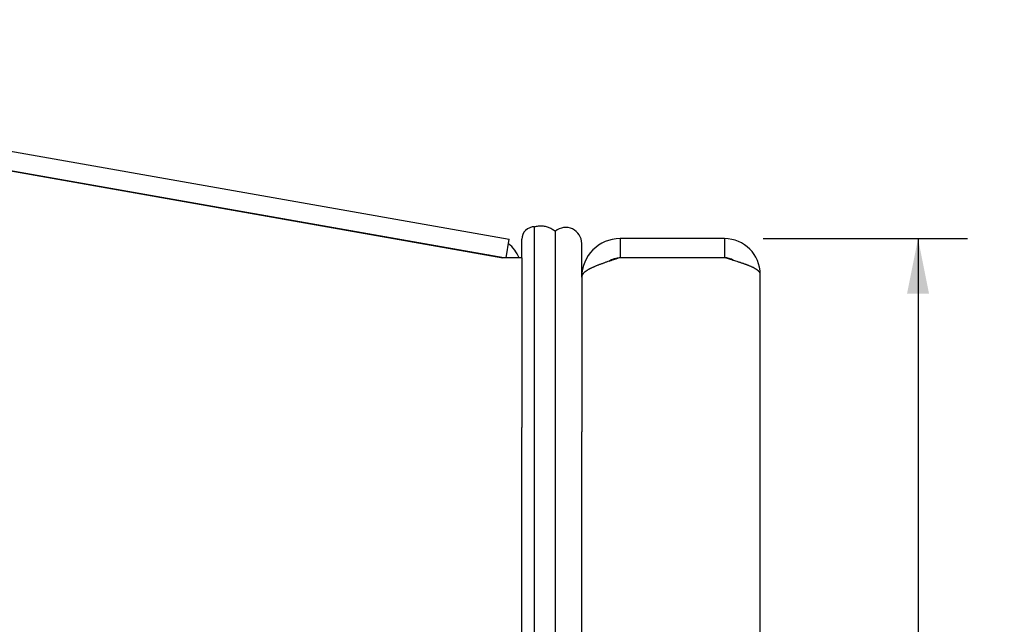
# Model space of a CAD drawing. Header units: inches. Extents: x 0 to 29.3, y 0 to 19.
# Tile 14 of 67: x 3.1 to 6.2, y 6.9 to 8.8. Entities that reach past the tile are written whole.
import ezdxf

# ---------------------------------------------------------------- set-up
doc = ezdxf.new("R2010")
doc.units = ezdxf.units.IN
doc.header["$LTSCALE"] = 1.612069
doc.header["$MEASUREMENT"] = 0
doc.layers.get('0').update_dxf_attribs({"linetype": 'CONTINUOUS'})
doc.layers.add('DIMENSIONS', color=7, linetype='CONTINUOUS')
doc.styles.get("Standard").update_dxf_attribs({"font": 'arial.ttf'})
doc.dimstyles.new('DIMSTYLE_1', dxfattribs={"dimtxt": 0.12931, "dimasz": 0.172414, "dimexe": 0.09, "dimexo": 0.07, "dimgap": 0.0375, "dimtad": 0, "dimtih": 1, "dimtoh": 1, "dimzin": 4, "dimdsep": 46, "dimtxsty": 'Standard', "dimblk": '_FILLED', "dimblk1": '_FILLED', "dimblk2": '_FILLED', "dimcen": 0.09, "dimazin": 1, "dimtfac": 1, "dimtofl": 0, "dimtmove": 0, "dimatfit": 3, "dimldrblk": '_FILLED', "dimfxl": 0, "dimtolj": 1, "dimtzin": 4, "dimarcsym": 0})

# ---------------------------------------------------------------- blocks, each defined once
blk = doc.blocks.new('_FILLED')
at = {"color": 0, "linetype": 'ByBlock'}
blk.add_solid([(0, 0), (-1, 0.2), (-1, -0.2)], dxfattribs=at)
blk = doc.blocks.new('*D1')
at = {"layer": 'DIMENSIONS', "color": 2, "linetype": 'Continuous'}
for p, q in [((5.4218, 8.0932), (6.0635, 8.0932)), ((5.9083, 8.0932), (5.9083, 5.0611)), ((5.9083, 1.5932), (5.9083, 4.6085)), ((5.4218, 1.5932), (6.0635, 1.5932))]:
    blk.add_line(p, q, dxfattribs=at)
at = {"layer": 'DIMENSIONS', "color": 2, "linetype": 'Continuous', "xscale": 0.1724137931, "yscale": 0.1724137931, "zscale": 0.1724137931}
for p, rotation in [((5.9083, 8.0932), 90), ((5.9083, 1.5932), 270)]:
    blk.add_blockref('_FILLED', p, dxfattribs=dict(at, rotation=rotation))
at = {"layer": 'DIMENSIONS', "color": 2, "linetype": 'Continuous', "insert": (5.9083, 4.9965), "char_height": 0.12931, "width": 0.541277, "attachment_point": 2, "line_spacing_factor": 0.9}
blk.add_mtext('6.50\\PDOOR', dxfattribs=at)

msp = doc.modelspace()

# ---------------------------------------------------------------- linework, layer by layer
at = {"color": 3, "linetype": 'Continuous'}
for p, q in [((0.7199, 8.7799), (4.6257, 8.0912)), ((0.7251, 8.7174), (4.6051, 8.0332)), ((5.3011, 8.0932), (4.9731, 8.0932)), ((4.6651, 8.0332), (4.6051, 8.0332)), ((4.6651, 8.0332), (4.6651, 7.5005)), ((5.3011, 8.0332), (4.9731, 8.0332)), ((5.314, 8.0294), (5.3011, 8.0332)), ((4.9354, 8.021), (4.9312, 8.0196)), ((4.9397, 8.0225), (4.9354, 8.021)), ((4.9441, 8.0239), (4.9397, 8.0225)), ((4.9485, 8.0253), (4.9441, 8.0239)), ((4.9529, 8.0268), (4.9485, 8.0253)), ((4.9596, 8.0289), (4.9529, 8.0268)), ((5.3203, 8.0275), (5.314, 8.0294)), ((5.3245, 8.0263), (5.3203, 8.0275)), ((5.3287, 8.025), (5.3245, 8.0263)), ((5.3329, 8.0237), (5.3287, 8.025)), ((5.337, 8.0225), (5.3329, 8.0237)), ((4.8531, 7.9732), (4.8532, 7.9743)), ((4.8531, 7.9732), (4.8531, 7.4876)), ((5.4131, 1.7052), (5.4131, 7.9812))]:
    msp.add_line(p, q, dxfattribs=at)
at = {"color": 7, "linetype": 'Continuous'}
for p, q in [((4.6088, 8.0332), (0.7772, 8.7088)), ((4.7051, 1.5561), (4.7051, 8.1304)), ((4.7706, 1.5702), (4.7706, 8.1162)), ((4.6155, 8.0332), (4.6257, 8.0912)), ((4.6651, 8.0332), (4.6651, 8.0911)), ((4.8531, 7.9743), (4.8531, 8.0782)), ((4.9731, 8.0932), (4.9731, 8.0332)), ((5.3011, 8.0932), (5.3011, 8.0332)), ((4.8531, 7.9732), (4.8531, 7.9732)), ((4.8532, 7.9767), (4.8536, 7.9767)), ((4.6651, 2.1859), (4.6651, 7.5005)), ((4.8531, 2.1988), (4.8531, 7.4876))]:
    msp.add_line(p, q, dxfattribs=at)
msp.add_lwpolyline([(4.7051, 8.1304), (4.7081, 8.1313), (4.7111, 8.132), (4.7141, 8.1326), (4.7171, 8.1331), (4.7201, 8.1334), (4.7232, 8.1336), (4.7262, 8.1336), (4.7292, 8.1335), (4.7323, 8.1332), (4.7353, 8.1328), (4.7383, 8.1322), (4.7413, 8.1315), (4.7443, 8.1306), (4.7473, 8.1296), (4.7503, 8.1284), (4.7532, 8.1271), (4.7562, 8.1257), (4.7591, 8.1241), (4.762, 8.1223), (4.7649, 8.1204), (4.7678, 8.1184), (4.7706, 8.1162)], dxfattribs=at)
at = {"color": 3, "linetype": 'Continuous'}
for points in [[(4.9731, 8.0332), (4.9709, 8.0325), (4.9596, 8.0289)], [(4.9312, 8.0196), (4.9291, 8.0189), (4.927, 8.0182), (4.9249, 8.0174), (4.9228, 8.0167), (4.9208, 8.016), (4.9188, 8.0153), (4.9168, 8.0146), (4.9148, 8.0138), (4.9128, 8.0131), (4.9109, 8.0124), (4.909, 8.0117), (4.9071, 8.011), (4.9052, 8.0103), (4.9034, 8.0095), (4.9015, 8.0088), (4.8997, 8.0081), (4.898, 8.0074), (4.8962, 8.0067), (4.8945, 8.0059), (4.8928, 8.0052), (4.8911, 8.0045), (4.8895, 8.0038), (4.8879, 8.0031), (4.8863, 8.0024), (4.8848, 8.0016), (4.8833, 8.0009), (4.8818, 8.0002), (4.8804, 7.9995), (4.8789, 7.9988), (4.8776, 7.998), (4.8762, 7.9973), (4.8749, 7.9966), (4.8736, 7.9959), (4.8724, 7.9952), (4.8712, 7.9945), (4.87, 7.9937), (4.8689, 7.993), (4.8678, 7.9923), (4.8667, 7.9916), (4.8657, 7.9909), (4.8647, 7.9901), (4.8637, 7.9894), (4.8628, 7.9887), (4.862, 7.988), (4.8611, 7.9873), (4.8603, 7.9866), (4.8596, 7.9858), (4.8589, 7.9851), (4.8582, 7.9844), (4.8576, 7.9837), (4.857, 7.983), (4.8564, 7.9822), (4.8559, 7.9815), (4.8555, 7.9808), (4.855, 7.9801), (4.8547, 7.9794), (4.8543, 7.9787), (4.854, 7.9779), (4.8538, 7.9772), (4.8536, 7.9765), (4.8534, 7.9758), (4.8533, 7.9751), (4.8532, 7.9743)], [(5.4131, 7.9812), (5.4131, 7.9819), (5.413, 7.9825), (5.4129, 7.9831), (5.4128, 7.9838), (5.4126, 7.9844), (5.4124, 7.985), (5.4121, 7.9857), (5.4118, 7.9863), (5.4115, 7.9869), (5.4111, 7.9876), (5.4106, 7.9882), (5.4102, 7.9888), (5.4097, 7.9895), (5.4091, 7.9901), (5.4085, 7.9907), (5.4079, 7.9914), (5.4072, 7.992), (5.4065, 7.9926), (5.4058, 7.9933), (5.405, 7.9939), (5.4042, 7.9946), (5.4033, 7.9952), (5.4024, 7.9958), (5.4015, 7.9965), (5.4005, 7.9971), (5.3995, 7.9977), (5.3985, 7.9984), (5.3974, 7.999), (5.3963, 7.9996), (5.3951, 8.0003), (5.3939, 8.0009), (5.3927, 8.0015), (5.3915, 8.0022), (5.3902, 8.0028), (5.3889, 8.0034), (5.3875, 8.0041), (5.3861, 8.0047), (5.3847, 8.0053), (5.3833, 8.006), (5.3818, 8.0066), (5.3803, 8.0072), (5.3788, 8.0079), (5.3772, 8.0085), (5.3756, 8.0091), (5.374, 8.0098), (5.3724, 8.0104), (5.3707, 8.011), (5.369, 8.0117), (5.3673, 8.0123), (5.3656, 8.0129), (5.3638, 8.0136), (5.362, 8.0142), (5.3602, 8.0148), (5.3584, 8.0155), (5.3565, 8.0161), (5.3546, 8.0167), (5.3527, 8.0174), (5.3508, 8.018), (5.3489, 8.0186), (5.3469, 8.0193), (5.345, 8.0199), (5.343, 8.0206), (5.341, 8.0212), (5.337, 8.0225)], [(4.8531, 7.9722), (4.8531, 7.9727), (4.8531, 7.9731), (4.8531, 7.9732)]]:
    msp.add_lwpolyline(points, dxfattribs=at)
at = {"color": 7, "linetype": 'Continuous'}
for centre, radius, start, end in [((4.7044, 8.0911), 0.0393, 89.0474, 180), ((4.8031, 8.0782), 0.05, 0, 130.5105), ((4.5531, 7.9903), 0.052, 71.0466, 80), ((4.9731, 7.9732), 0.06, 90, 125.7996), ((5.3011, 7.9812), 0.052, 56.721, 90)]:
    msp.add_arc(centre, radius, start, end, dxfattribs=at)
at = {"color": 3, "linetype": 'Continuous'}
for centre, radius, start, end in [((4.5531, 7.9903), 0.112, 22.5687, 51.1813), ((4.9731, 7.9732), 0.12, 90, 180), ((5.3011, 7.9812), 0.112, 0, 90)]:
    msp.add_arc(centre, radius, start, end, dxfattribs=at)

# ---------------------------------------------------------------- dimensions: what is measured, and where the dimension line sits
at = {"layer": 'DIMENSIONS', "color": 2, "linetype": 'Continuous'}
dim = msp.add_linear_dim(base=(5.9083, 8.0932), p1=(5.3518, 1.5932), p2=(5.3518, 8.0932), angle=90, text='<>\\PDOOR', dimstyle='DIMSTYLE_1', dxfattribs=at)
dim.commit()
dim.dimension.update_dxf_attribs({"geometry": '*D1', "text_midpoint": (5.9083, 4.8348), "dimtype": 160})

doc.saveas('drawing.dxf')
